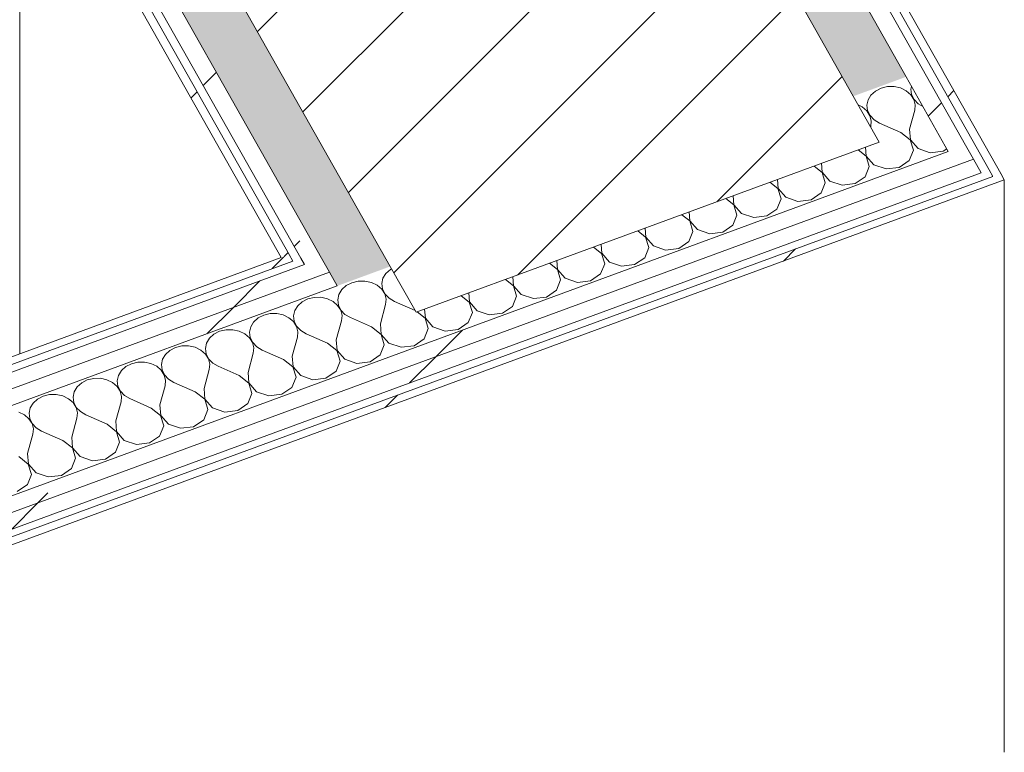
# Model space of a CAD drawing. Header units: millimetres. Extents: x -8337 to 19291, y 9509 to 21675.
# Tile 3 of 163: x -6317 to -5599, y 9509 to 10043. Entities that reach past the tile are written whole.
import ezdxf

# ---------------------------------------------------------------- set-up
doc = ezdxf.new("R2010")
doc.units = ezdxf.units.MM
doc.header["$MEASUREMENT"] = 0
doc.linetypes.add('Wipeout_Contour', pattern=[1000, 0, -1000])
doc.layers.add('10_ESTR_Pilars', color=7, linetype='Continuous')
doc.layers.add('Nuevo_08_E_Envans secs', color=7, linetype='Continuous')
for name, color, linetype, lineweight in [('10_ESTR_Pilars_Pluma_Nº__28', 7, 'Continuous', 20), ('10_ESTR_Pilars_Pluma_Nº__42', 8, 'Continuous', 25), ('Nuevo_08_E_Envans secs_Pluma_Nº__1', 7, 'Continuous', 5), ('Nuevo_08_E_Envans secs_Pluma_Nº__47', 7, 'Continuous', 20)]:
    doc.layers.add(name, color=color, linetype=linetype, lineweight=lineweight)
for name, color, linetype, lineweight, true_color in [('Nuevo_08_E_Envans secs_Pluma_Nº__102', 7, 'Continuous', 5, 0xcccccc), ('Nuevo_08_E_Envans secs_Pluma_Nº__171', 171, 'Continuous', 13, 0xaaaaff), ('Nuevo_08_E_Envans secs_Pluma_Nº__177', 7, 'Continuous', 15, 0xf7e046)]:
    doc.layers.add(name, color=color, linetype=linetype, lineweight=lineweight, true_color=true_color)
pattern_1 = [(45, (0, 0), (-183.848, 183.848), [195, -65]), (45, (7e-14, 183.85), (-183.848, 183.848), [195, -65])]

# ---------------------------------------------------------------- blocks, each defined once
blk = doc.blocks.new('Elem Sección_18_1')
at = {"color": 254, "linetype": 'Wipeout_Contour', "lineweight": 0, "ltscale": 46797.418966}
blk.add_wipeout([(-6225.9, 10180.14), (-6027.88, 9829.87), (-5689.89, 9954.09), (-5887.91, 10304.37)], dxfattribs=at).dxf.layer = '10_ESTR_Pilars'
at = {"layer": '10_ESTR_Pilars_Pluma_Nº__42', "linetype": 'Continuous', "lineweight": 25}
h = blk.add_hatch(dxfattribs=at)
h.set_pattern_fill('00_GCT_trama_45º_e1_400__05', color=8, style=0, pattern_type=2)
h.set_pattern_definition([(45, (0, 0), (-45.96194, 45.96194), [])])
h.paths.add_polyline_path([(-6225.9, 10180.14), (-6027.88, 9829.87), (-5689.89, 9954.09), (-5887.91, 10304.37)])
at = {"layer": '10_ESTR_Pilars_Pluma_Nº__28', "color": 7, "linetype": 'Continuous', "lineweight": 20}
for p, q in [((-5887.91, 10304.37), (-6225.9, 10180.14)), ((-5689.89, 9954.09), (-6027.88, 9829.87))]:
    blk.add_line(p, q, dxfattribs=at)
at = {"layer": '10_ESTR_Pilars_Pluma_Nº__28', "color": 7, "linetype": 'Continuous', "lineweight": 20, "flags": 128}
for points in [[(-5887.91, 10304.37), (-5708.81, 9987.56), (-5689.89, 9954.09)], [(-6225.9, 10180.14), (-6046.8, 9863.34), (-6027.88, 9829.87)]]:
    blk.add_lwpolyline(points, dxfattribs=at)
blk = doc.blocks.new('*X175')
at = {"layer": 'Nuevo_08_E_Envans secs_Pluma_Nº__102', "color": 254, "linetype": 'Continuous', "lineweight": 5, "true_color": 0xcccccc}
for p, q in [((-5692.61, 9991.36), (-5695.86, 9988.42)), ((-5688.49, 9993.47), (-5692.61, 9991.36)), ((-5683.81, 9994.59), (-5688.49, 9993.47)), ((-5678.94, 9994.64), (-5683.81, 9994.59)), ((-5674.23, 9993.61), (-5678.94, 9994.64)), ((-5670.04, 9991.59), (-5674.23, 9993.61)), ((-5666.71, 9988.72), (-5670.04, 9991.59)), ((-5666.22, 9994.75), (-5666.64, 9992.84)), ((-5666.64, 9992.84), (-5666.15, 9988.92)), ((-5697.99, 9984.88), (-5698.83, 9981)), ((-5695.86, 9988.42), (-5697.99, 9984.88)), ((-5664.47, 9985.22), (-5666.71, 9988.72)), ((-5666.15, 9988.92), (-5664.34, 9985.27)), ((-5663.5, 9981.36), (-5664.47, 9985.22)), ((-5664.34, 9985.27), (-5661.36, 9982.15)), ((-5702.23, 9979.76), (-5705.22, 9981.2)), ((-5698.9, 9976.89), (-5702.23, 9979.76)), ((-5696.66, 9973.39), (-5698.9, 9976.89)), ((-5698.83, 9981), (-5698.34, 9977.09)), ((-5698.34, 9977.09), (-5696.53, 9973.44)), ((-5667.67, 9963.51), (-5663.88, 9977.44)), ((-5663.88, 9977.44), (-5663.5, 9981.36)), ((-5661.36, 9982.15), (-5657.94, 9980.11)), ((-5695.69, 9969.53), (-5696.66, 9973.39)), ((-5696.53, 9973.44), (-5693.55, 9970.32)), ((-5696.07, 9965.61), (-5695.69, 9969.53)), ((-5693.55, 9970.32), (-5689.63, 9967.98)), ((-5696.18, 9965.22), (-5696.07, 9965.61)), ((-5674.11, 9961.15), (-5689.63, 9967.98)), ((-5667.67, 9963.51), (-5667.08, 9955.74)), ((-5667.21, 9955.69), (-5674.11, 9961.15)), ((-5664.91, 9948.12), (-5667.21, 9955.69)), ((-5667.08, 9955.74), (-5661.51, 9949.37)), ((-5699.4, 9943.86), (-5705.22, 9948.46)), ((-5699.77, 9950.46), (-5699.27, 9943.91)), ((-5667.88, 9940.71), (-5664.91, 9948.12)), ((-5661.51, 9949.37), (-5652.62, 9946.32)), ((-5643.06, 9947.49), (-5640.5, 9949.25)), ((-5697.1, 9936.29), (-5699.4, 9943.86)), ((-5699.27, 9943.91), (-5693.7, 9937.54)), ((-5675.25, 9935.66), (-5667.88, 9940.71)), ((-5652.62, 9946.32), (-5643.06, 9947.49)), ((-5731.59, 9932.03), (-5737.41, 9936.63)), ((-5731.96, 9938.63), (-5731.46, 9932.07)), ((-5700.07, 9928.88), (-5697.1, 9936.29)), ((-5693.7, 9937.54), (-5684.81, 9934.49)), ((-5684.81, 9934.49), (-5675.25, 9935.66)), ((-5764.15, 9926.8), (-5763.65, 9920.24)), ((-5729.29, 9924.46), (-5731.59, 9932.03)), ((-5731.46, 9932.07), (-5725.89, 9925.71)), ((-5707.44, 9923.83), (-5700.07, 9928.88)), ((-5763.78, 9920.2), (-5769.6, 9924.8)), ((-5761.48, 9912.63), (-5763.78, 9920.2)), ((-5763.65, 9920.24), (-5758.08, 9913.88)), ((-5732.26, 9917.04), (-5729.29, 9924.46)), ((-5725.89, 9925.71), (-5717, 9922.66)), ((-5717, 9922.66), (-5707.44, 9923.83)), ((-5795.97, 9908.36), (-5801.78, 9912.97)), ((-5796.34, 9914.97), (-5795.84, 9908.41)), ((-5764.45, 9905.21), (-5761.48, 9912.63)), ((-5758.08, 9913.88), (-5749.19, 9910.82)), ((-5749.19, 9910.82), (-5739.63, 9912)), ((-5739.63, 9912), (-5732.26, 9917.04)), ((-5793.67, 9900.8), (-5795.97, 9908.36)), ((-5795.84, 9908.41), (-5790.27, 9902.05)), ((-5771.82, 9900.17), (-5764.45, 9905.21)), ((-5828.16, 9896.53), (-5833.97, 9901.14)), ((-5828.52, 9903.14), (-5828.03, 9896.58)), ((-5796.64, 9893.38), (-5793.67, 9900.8)), ((-5790.27, 9902.05), (-5781.37, 9898.99)), ((-5781.37, 9898.99), (-5771.82, 9900.17)), ((-5860.71, 9891.31), (-5860.22, 9884.75)), ((-5825.85, 9888.97), (-5828.16, 9896.53)), ((-5828.03, 9896.58), (-5822.46, 9890.22)), ((-5822.46, 9890.22), (-5813.56, 9887.16)), ((-5804.01, 9888.33), (-5796.64, 9893.38)), ((-5860.35, 9884.7), (-5866.16, 9889.31)), ((-5858.04, 9877.14), (-5860.35, 9884.7)), ((-5860.22, 9884.75), (-5854.65, 9878.38)), ((-5828.83, 9881.55), (-5825.85, 9888.97)), ((-5813.56, 9887.16), (-5804.01, 9888.33)), ((-5892.54, 9872.87), (-5898.35, 9877.48)), ((-5892.9, 9879.48), (-5892.41, 9872.92)), ((-5861.02, 9869.72), (-5858.04, 9877.14)), ((-5854.65, 9878.38), (-5845.75, 9875.33)), ((-5845.75, 9875.33), (-5836.2, 9876.5)), ((-5836.2, 9876.5), (-5828.83, 9881.55)), ((-5890.23, 9865.3), (-5892.54, 9872.87)), ((-5892.41, 9872.92), (-5886.83, 9866.55)), ((-5868.39, 9864.67), (-5861.02, 9869.72)), ((-6045.84, 9861.65), (-6046.69, 9861.22)), ((-5924.73, 9861.04), (-5930.54, 9865.64)), ((-5925.09, 9867.65), (-5924.6, 9861.09)), ((-5893.21, 9857.89), (-5890.23, 9865.3)), ((-5886.83, 9866.55), (-5877.94, 9863.5)), ((-5877.94, 9863.5), (-5868.39, 9864.67)), ((-6052.07, 9854.74), (-6052.91, 9850.86)), ((-6049.94, 9858.28), (-6052.07, 9854.74)), ((-6046.69, 9861.22), (-6049.94, 9858.28)), ((-5957.28, 9855.82), (-5956.79, 9849.26)), ((-5922.42, 9853.47), (-5924.73, 9861.04)), ((-5924.6, 9861.09), (-5919.02, 9854.72)), ((-5919.02, 9854.72), (-5910.13, 9851.67)), ((-5900.57, 9852.84), (-5893.21, 9857.89)), ((-6078.88, 9849.38), (-6082.13, 9846.45)), ((-6074.76, 9851.5), (-6078.88, 9849.38)), ((-6070.08, 9852.62), (-6074.76, 9851.5)), ((-6065.21, 9852.67), (-6070.08, 9852.62)), ((-6060.5, 9851.64), (-6065.21, 9852.67)), ((-6056.31, 9849.61), (-6060.5, 9851.64)), ((-6052.98, 9846.74), (-6056.31, 9849.61)), ((-6052.91, 9850.86), (-6052.42, 9846.95)), ((-6052.42, 9846.95), (-6050.61, 9843.3)), ((-5956.92, 9849.21), (-5962.73, 9853.81)), ((-5954.61, 9841.64), (-5956.92, 9849.21)), ((-5956.79, 9849.26), (-5951.21, 9842.89)), ((-5925.4, 9846.06), (-5922.42, 9853.47)), ((-5910.13, 9851.67), (-5900.57, 9852.84)), ((-6102.27, 9840.79), (-6106.95, 9839.66)), ((-6097.39, 9840.84), (-6102.27, 9840.79)), ((-6092.68, 9839.81), (-6097.39, 9840.84)), ((-6088.5, 9837.78), (-6092.68, 9839.81)), ((-6084.26, 9842.91), (-6085.1, 9839.03)), ((-6082.13, 9846.45), (-6084.26, 9842.91)), ((-6050.74, 9843.25), (-6052.98, 9846.74)), ((-6049.77, 9839.39), (-6050.74, 9843.25)), ((-6050.61, 9843.3), (-6047.63, 9840.18)), ((-6047.63, 9840.18), (-6043.71, 9837.84)), ((-5989.11, 9837.38), (-5994.92, 9841.98)), ((-5989.47, 9843.98), (-5988.98, 9837.43)), ((-5957.59, 9834.23), (-5954.61, 9841.64)), ((-5951.21, 9842.89), (-5942.32, 9839.84)), ((-5942.32, 9839.84), (-5932.76, 9841.01)), ((-5932.76, 9841.01), (-5925.4, 9846.06)), ((-6114.32, 9834.62), (-6116.45, 9831.08)), ((-6111.07, 9837.55), (-6114.32, 9834.62)), ((-6106.95, 9839.66), (-6111.07, 9837.55)), ((-6085.17, 9834.91), (-6088.5, 9837.78)), ((-6082.93, 9831.42), (-6085.17, 9834.91)), ((-6085.1, 9839.03), (-6084.6, 9835.12)), ((-6084.6, 9835.12), (-6082.8, 9831.47)), ((-6053.94, 9821.54), (-6050.15, 9835.47)), ((-6050.15, 9835.47), (-6049.77, 9839.39)), ((-6028.63, 9831.2), (-6043.71, 9837.84)), ((-5986.8, 9829.81), (-5989.11, 9837.38)), ((-5988.98, 9837.43), (-5983.4, 9831.06)), ((-5964.95, 9829.18), (-5957.59, 9834.23)), ((-6143.26, 9825.72), (-6146.51, 9822.79)), ((-6139.14, 9827.83), (-6143.26, 9825.72)), ((-6134.46, 9828.96), (-6139.14, 9827.83)), ((-6129.58, 9829.01), (-6134.46, 9828.96)), ((-6124.87, 9827.98), (-6129.58, 9829.01)), ((-6120.69, 9825.95), (-6124.87, 9827.98)), ((-6117.35, 9823.08), (-6120.69, 9825.95)), ((-6116.45, 9831.08), (-6117.29, 9827.2)), ((-6117.29, 9827.2), (-6116.79, 9823.29)), ((-6081.96, 9827.56), (-6082.93, 9831.42)), ((-6082.8, 9831.47), (-6079.82, 9828.35)), ((-6082.34, 9823.64), (-6081.96, 9827.56)), ((-6079.82, 9828.35), (-6075.9, 9826.01)), ((-6060.38, 9819.18), (-6075.9, 9826.01)), ((-6021.29, 9825.55), (-6027.11, 9830.15)), ((-6021.66, 9832.15), (-6021.16, 9825.6)), ((-6018.99, 9817.98), (-6021.29, 9825.55)), ((-6021.16, 9825.6), (-6015.59, 9819.23)), ((-5989.78, 9822.4), (-5986.8, 9829.81)), ((-5983.4, 9831.06), (-5974.51, 9828.01)), ((-5974.51, 9828.01), (-5964.95, 9829.18)), ((-6148.63, 9819.25), (-6149.48, 9815.37)), ((-6146.51, 9822.79), (-6148.63, 9819.25)), ((-6115.12, 9819.59), (-6117.35, 9823.08)), ((-6116.79, 9823.29), (-6114.99, 9819.63)), ((-6114.15, 9815.73), (-6115.12, 9819.59)), ((-6114.99, 9819.63), (-6112.01, 9816.52)), ((-6086.13, 9809.71), (-6082.34, 9823.64)), ((-6053.48, 9813.72), (-6060.38, 9819.18)), ((-6053.94, 9821.54), (-6053.35, 9813.76)), ((-6015.59, 9819.23), (-6006.7, 9816.18)), ((-5997.14, 9817.35), (-5989.78, 9822.4)), ((-6175.45, 9813.89), (-6178.7, 9810.95)), ((-6171.33, 9816), (-6175.45, 9813.89)), ((-6166.65, 9817.13), (-6171.33, 9816)), ((-6161.77, 9817.17), (-6166.65, 9817.13)), ((-6157.06, 9816.15), (-6161.77, 9817.17)), ((-6152.88, 9814.12), (-6157.06, 9816.15)), ((-6149.54, 9811.25), (-6152.88, 9814.12)), ((-6147.31, 9807.76), (-6149.54, 9811.25)), ((-6149.48, 9815.37), (-6148.98, 9811.46)), ((-6148.98, 9811.46), (-6147.18, 9807.8)), ((-6118.32, 9797.88), (-6114.53, 9811.81)), ((-6114.53, 9811.81), (-6114.15, 9815.73)), ((-6112.01, 9816.52), (-6108.09, 9814.17)), ((-6092.57, 9807.35), (-6108.09, 9814.17)), ((-6051.18, 9806.15), (-6053.48, 9813.72)), ((-6053.35, 9813.76), (-6047.78, 9807.4)), ((-6021.96, 9810.57), (-6018.99, 9817.98)), ((-6006.7, 9816.18), (-5997.14, 9817.35)), ((-6203.52, 9804.17), (-6207.64, 9802.06)), ((-6198.84, 9805.29), (-6203.52, 9804.17)), ((-6193.96, 9805.34), (-6198.84, 9805.29)), ((-6189.25, 9804.32), (-6193.96, 9805.34)), ((-6185.07, 9802.29), (-6189.25, 9804.32)), ((-6180.82, 9807.41), (-6181.67, 9803.54)), ((-6178.7, 9810.95), (-6180.82, 9807.41)), ((-6146.34, 9803.9), (-6147.31, 9807.76)), ((-6147.18, 9807.8), (-6144.2, 9804.69)), ((-6146.72, 9799.98), (-6146.34, 9803.9)), ((-6144.2, 9804.69), (-6140.28, 9802.34)), ((-6085.67, 9801.89), (-6092.57, 9807.35)), ((-6086.13, 9809.71), (-6085.54, 9801.93)), ((-6054.15, 9798.73), (-6051.18, 9806.15)), ((-6047.78, 9807.4), (-6038.89, 9804.35)), ((-6038.89, 9804.35), (-6029.33, 9805.52)), ((-6029.33, 9805.52), (-6021.96, 9810.57)), ((-6210.88, 9799.12), (-6213.01, 9795.58)), ((-6207.64, 9802.06), (-6210.88, 9799.12)), ((-6181.73, 9799.42), (-6185.07, 9802.29)), ((-6179.5, 9795.92), (-6181.73, 9799.42)), ((-6181.67, 9803.54), (-6181.17, 9799.63)), ((-6181.17, 9799.63), (-6179.37, 9795.97)), ((-6150.51, 9786.05), (-6146.72, 9799.98)), ((-6124.76, 9795.51), (-6140.28, 9802.34)), ((-6118.32, 9797.88), (-6117.73, 9790.1)), ((-6083.37, 9794.32), (-6085.67, 9801.89)), ((-6085.54, 9801.93), (-6079.97, 9795.57)), ((-6061.52, 9793.69), (-6054.15, 9798.73)), ((-6239.83, 9790.23), (-6243.07, 9787.29)), ((-6235.71, 9792.34), (-6239.83, 9790.23)), ((-6231.03, 9793.46), (-6235.71, 9792.34)), ((-6226.15, 9793.51), (-6231.03, 9793.46)), ((-6221.44, 9792.49), (-6226.15, 9793.51)), ((-6217.26, 9790.46), (-6221.44, 9792.49)), ((-6213.92, 9787.59), (-6217.26, 9790.46)), ((-6213.01, 9795.58), (-6213.86, 9791.71)), ((-6213.86, 9791.71), (-6213.36, 9787.8)), ((-6178.53, 9792.07), (-6179.5, 9795.92)), ((-6179.37, 9795.97), (-6176.39, 9792.86)), ((-6178.91, 9788.15), (-6178.53, 9792.07)), ((-6176.39, 9792.86), (-6172.47, 9790.51)), ((-6156.95, 9783.68), (-6172.47, 9790.51)), ((-6117.86, 9790.06), (-6124.76, 9795.51)), ((-6115.56, 9782.49), (-6117.86, 9790.06)), ((-6117.73, 9790.1), (-6112.16, 9783.74)), ((-6086.34, 9786.9), (-6083.37, 9794.32)), ((-6079.97, 9795.57), (-6071.08, 9792.51)), ((-6071.08, 9792.51), (-6061.52, 9793.69)), ((-6245.2, 9783.75), (-6246.05, 9779.88)), ((-6243.07, 9787.29), (-6245.2, 9783.75)), ((-6211.69, 9784.09), (-6213.92, 9787.59)), ((-6213.36, 9787.8), (-6211.56, 9784.14)), ((-6210.72, 9780.24), (-6211.69, 9784.09)), ((-6211.56, 9784.14), (-6208.58, 9781.02)), ((-6182.7, 9774.22), (-6178.91, 9788.15)), ((-6150.05, 9778.22), (-6156.95, 9783.68)), ((-6150.51, 9786.05), (-6149.92, 9778.27)), ((-6118.53, 9775.07), (-6115.56, 9782.49)), ((-6112.16, 9783.74), (-6103.27, 9780.68)), ((-6093.71, 9781.86), (-6086.34, 9786.9)), ((-6275.26, 9775.46), (-6277.39, 9771.92)), ((-6272.02, 9778.4), (-6275.26, 9775.46)), ((-6267.9, 9780.51), (-6272.02, 9778.4)), ((-6263.22, 9781.63), (-6267.9, 9780.51)), ((-6258.34, 9781.68), (-6263.22, 9781.63)), ((-6253.63, 9780.65), (-6258.34, 9781.68)), ((-6249.45, 9778.63), (-6253.63, 9780.65)), ((-6246.11, 9775.76), (-6249.45, 9778.63)), ((-6243.87, 9772.26), (-6246.11, 9775.76)), ((-6246.05, 9779.88), (-6245.55, 9775.96)), ((-6245.55, 9775.96), (-6243.74, 9772.31)), ((-6214.89, 9762.39), (-6211.1, 9776.32)), ((-6211.1, 9776.32), (-6210.72, 9780.24)), ((-6208.58, 9781.02), (-6204.66, 9778.68)), ((-6189.14, 9771.85), (-6204.66, 9778.68)), ((-6147.75, 9770.66), (-6150.05, 9778.22)), ((-6149.92, 9778.27), (-6144.35, 9771.91)), ((-6125.9, 9770.03), (-6118.53, 9775.07)), ((-6103.27, 9780.68), (-6093.71, 9781.86)), ((-6300.09, 9768.68), (-6304.21, 9766.57)), ((-6295.41, 9769.8), (-6300.09, 9768.68)), ((-6290.53, 9769.85), (-6295.41, 9769.8)), ((-6285.82, 9768.82), (-6290.53, 9769.85)), ((-6281.64, 9766.8), (-6285.82, 9768.82)), ((-6277.39, 9771.92), (-6278.24, 9768.05)), ((-6278.24, 9768.05), (-6277.74, 9764.13)), ((-6242.91, 9768.41), (-6243.87, 9772.26)), ((-6243.74, 9772.31), (-6240.77, 9769.19)), ((-6243.29, 9764.48), (-6242.91, 9768.41)), ((-6240.77, 9769.19), (-6236.85, 9766.85)), ((-6182.24, 9766.39), (-6189.14, 9771.85)), ((-6182.7, 9774.22), (-6182.11, 9766.44)), ((-6150.72, 9763.24), (-6147.75, 9770.66)), ((-6144.35, 9771.91), (-6135.46, 9768.85)), ((-6135.46, 9768.85), (-6125.9, 9770.03)), ((-6307.45, 9763.63), (-6309.58, 9760.09)), ((-6304.21, 9766.57), (-6307.45, 9763.63)), ((-6278.3, 9763.93), (-6281.64, 9766.8)), ((-6276.06, 9760.43), (-6278.3, 9763.93)), ((-6277.74, 9764.13), (-6275.93, 9760.48)), ((-6247.08, 9750.56), (-6243.29, 9764.48)), ((-6221.32, 9760.02), (-6236.85, 9766.85)), ((-6214.89, 9762.39), (-6214.3, 9754.61)), ((-6179.94, 9758.83), (-6182.24, 9766.39)), ((-6182.11, 9766.44), (-6176.54, 9760.07)), ((-6158.09, 9758.19), (-6150.72, 9763.24)), ((-6313.83, 9754.97), (-6318.01, 9756.99)), ((-6310.49, 9752.1), (-6313.83, 9754.97)), ((-6309.58, 9760.09), (-6310.43, 9756.22)), ((-6310.43, 9756.22), (-6309.93, 9752.3)), ((-6275.1, 9756.58), (-6276.06, 9760.43)), ((-6275.93, 9760.48), (-6272.96, 9757.36)), ((-6275.48, 9752.65), (-6275.1, 9756.58)), ((-6272.96, 9757.36), (-6269.04, 9755.02)), ((-6253.51, 9748.19), (-6269.04, 9755.02)), ((-6214.43, 9754.56), (-6221.32, 9760.02)), ((-6212.12, 9746.99), (-6214.43, 9754.56)), ((-6214.3, 9754.61), (-6208.73, 9748.24)), ((-6182.91, 9751.41), (-6179.94, 9758.83)), ((-6176.54, 9760.07), (-6167.64, 9757.02)), ((-6167.64, 9757.02), (-6158.09, 9758.19)), ((-6308.25, 9748.6), (-6310.49, 9752.1)), ((-6309.93, 9752.3), (-6308.12, 9748.65)), ((-6307.29, 9744.75), (-6308.25, 9748.6)), ((-6308.12, 9748.65), (-6305.15, 9745.53)), ((-6279.27, 9738.73), (-6275.48, 9752.65)), ((-6246.62, 9742.73), (-6253.51, 9748.19)), ((-6247.08, 9750.56), (-6246.49, 9742.78)), ((-6215.1, 9739.58), (-6212.12, 9746.99)), ((-6208.73, 9748.24), (-6199.83, 9745.19)), ((-6199.83, 9745.19), (-6190.28, 9746.36)), ((-6190.28, 9746.36), (-6182.91, 9751.41)), ((-6311.45, 9726.9), (-6307.67, 9740.82)), ((-6307.67, 9740.82), (-6307.29, 9744.75)), ((-6305.15, 9745.53), (-6301.23, 9743.19)), ((-6285.7, 9736.36), (-6301.23, 9743.19)), ((-6244.31, 9735.16), (-6246.62, 9742.73)), ((-6246.49, 9742.78), (-6240.92, 9736.41)), ((-6222.47, 9734.53), (-6215.1, 9739.58)), ((-6278.81, 9730.9), (-6285.7, 9736.36)), ((-6279.27, 9738.73), (-6278.68, 9730.95)), ((-6247.29, 9727.75), (-6244.31, 9735.16)), ((-6240.92, 9736.41), (-6232.02, 9733.36)), ((-6232.02, 9733.36), (-6222.47, 9734.53)), ((-6311.45, 9726.9), (-6310.87, 9719.12)), ((-6276.5, 9723.33), (-6278.81, 9730.9)), ((-6278.68, 9730.95), (-6273.1, 9724.58)), ((-6254.66, 9722.7), (-6247.29, 9727.75)), ((-6311, 9719.07), (-6317.89, 9724.53)), ((-6308.69, 9711.5), (-6311, 9719.07)), ((-6310.87, 9719.12), (-6305.29, 9712.75)), ((-6279.48, 9715.92), (-6276.5, 9723.33)), ((-6273.1, 9724.58), (-6264.21, 9721.53)), ((-6264.21, 9721.53), (-6254.66, 9722.7)), ((-6311.67, 9704.09), (-6308.69, 9711.5)), ((-6305.29, 9712.75), (-6296.4, 9709.7)), ((-6296.4, 9709.7), (-6286.84, 9710.87)), ((-6286.84, 9710.87), (-6279.48, 9715.92)), ((-6319.03, 9699.04), (-6311.67, 9704.09))]:
    blk.add_line(p, q, dxfattribs=at)
blk = doc.blocks.new('Elem Sección_134_1')
at = {"layer": 'Nuevo_08_E_Envans secs', "lineweight": 0}
blk.add_blockref('*X175', (0, 0), dxfattribs=at)
at = {"color": 254, "linetype": 'Wipeout_Contour', "lineweight": 0, "ltscale": 46960.776912}
blk.add_wipeout([(-7093.55, 9508.7), (-6117.86, 9867.31), (-6120.5, 9871.98), (-7108.9, 9508.7)], dxfattribs=at).dxf.layer = 'Nuevo_08_E_Envans secs'
at = {"layer": 'Nuevo_08_E_Envans secs_Pluma_Nº__171', "linetype": 'Continuous', "lineweight": 13, "true_color": 0xaaaaff}
h = blk.add_hatch(dxfattribs=at)
h.set_pattern_fill('Panellat_HPL_0001', color=161, style=0, pattern_type=2)
h.set_pattern_definition(pattern_1)
h.paths.add_polyline_path([(-7093.55, 9508.7), (-6117.86, 9867.31), (-6120.5, 9871.98), (-7108.9, 9508.7)])
at = {"color": 254, "linetype": 'Wipeout_Contour', "lineweight": 0, "ltscale": 46189.974752}
blk.add_wipeout([(-6766.14, 9508.7), (-5615.39, 9931.65), (-5621.11, 9941.77), (-6799.4, 9508.7)], dxfattribs=at).dxf.layer = 'Nuevo_08_E_Envans secs'
at = {"layer": 'Nuevo_08_E_Envans secs_Pluma_Nº__177', "linetype": 'Continuous', "lineweight": 15, "true_color": 0xf7e046}
h = blk.add_hatch(dxfattribs=at)
h.set_pattern_fill('Panellat_HPL_0001', color=53, style=0, pattern_type=2)
h.set_pattern_definition(pattern_1)
h.paths.add_polyline_path([(-6766.14, 9508.7), (-5615.39, 9931.65), (-5621.11, 9941.77), (-6799.4, 9508.7)])
at = {"color": 254, "linetype": 'Wipeout_Contour', "lineweight": 0, "ltscale": 57687.207197}
blk.add_wipeout([(-5621.11, 9941.77), (-5626.83, 9951.89), (-5639.38, 9947.27), (-6832.65, 9508.7), (-6799.4, 9508.7)], dxfattribs=at).dxf.layer = 'Nuevo_08_E_Envans secs'
at = {"layer": 'Nuevo_08_E_Envans secs_Pluma_Nº__177', "linetype": 'Continuous', "lineweight": 15, "true_color": 0xf7e046}
h = blk.add_hatch(dxfattribs=at)
h.set_pattern_fill('Panellat_HPL_0001', color=53, style=0, pattern_type=2)
h.set_pattern_definition(pattern_1)
h.paths.add_polyline_path([(-5621.11, 9941.77), (-5626.83, 9951.89), (-5639.38, 9947.27), (-6832.65, 9508.7), (-6799.4, 9508.7)])
at = {"color": 254, "linetype": 'Wipeout_Contour', "lineweight": 0, "ltscale": 46815.062659}
blk.add_wipeout([(-7044.95, 9508.7), (-7011.7, 9508.7), (-6085.43, 9849.14), (-6091.15, 9859.26)], dxfattribs=at).dxf.layer = 'Nuevo_08_E_Envans secs'
at = {"layer": 'Nuevo_08_E_Envans secs_Pluma_Nº__177', "linetype": 'Continuous', "lineweight": 15, "true_color": 0xf7e046}
h = blk.add_hatch(dxfattribs=at)
h.set_pattern_fill('Panellat_HPL_0001', color=53, style=0, pattern_type=2)
h.set_pattern_definition(pattern_1)
h.paths.add_polyline_path([(-7044.95, 9508.7), (-7011.7, 9508.7), (-6085.43, 9849.14), (-6091.15, 9859.26)])
at = {"color": 254, "linetype": 'Wipeout_Contour', "lineweight": 0, "ltscale": 46877.884133}
blk.add_wipeout([(-6091.15, 9859.26), (-6096.87, 9869.38), (-7078.2, 9508.7), (-7044.95, 9508.7)], dxfattribs=at).dxf.layer = 'Nuevo_08_E_Envans secs'
at = {"layer": 'Nuevo_08_E_Envans secs_Pluma_Nº__177', "linetype": 'Continuous', "lineweight": 15, "true_color": 0xf7e046}
h = blk.add_hatch(dxfattribs=at)
h.set_pattern_fill('Panellat_HPL_0001', color=53, style=0, pattern_type=2)
h.set_pattern_definition(pattern_1)
h.paths.add_polyline_path([(-6091.15, 9859.26), (-6096.87, 9869.38), (-7078.2, 9508.7), (-7044.95, 9508.7)])
at = {"color": 254, "linetype": 'Wipeout_Contour', "lineweight": 0, "ltscale": 46112.309408}
blk.add_wipeout([(-6735.45, 9508.7), (-5598.52, 9926.57), (-5601.16, 9931.24), (-6750.8, 9508.7)], dxfattribs=at).dxf.layer = 'Nuevo_08_E_Envans secs'
at = {"layer": 'Nuevo_08_E_Envans secs_Pluma_Nº__171', "linetype": 'Continuous', "lineweight": 13, "true_color": 0xaaaaff}
h = blk.add_hatch(dxfattribs=at)
h.set_pattern_fill('Panellat_HPL_0001', color=161, style=0, pattern_type=2)
h.set_pattern_definition(pattern_1)
h.paths.add_polyline_path([(-6735.45, 9508.7), (-5598.52, 9926.57), (-5601.16, 9931.24), (-6750.8, 9508.7)])
at = {"layer": 'Nuevo_08_E_Envans secs_Pluma_Nº__1', "color": 7, "linetype": 'Continuous', "lineweight": 5}
for p, q in [((-5639.38, 9947.27), (-6832.65, 9508.7)), ((-5621.11, 9941.77), (-6799.4, 9508.7)), ((-5615.39, 9931.65), (-6766.14, 9508.7)), ((-5606.95, 9929.11), (-6750.8, 9508.7)), ((-5598.52, 9926.57), (-6735.45, 9508.7)), ((-5601.16, 9931.24), (-5598.52, 9926.57)), ((-6126.29, 9869.85), (-7108.9, 9508.7)), ((-6117.86, 9867.31), (-7093.55, 9508.7)), ((-6109.42, 9864.77), (-7078.2, 9508.7)), ((-6091.15, 9859.26), (-7044.95, 9508.7)), ((-6085.43, 9849.14), (-7011.7, 9508.7))]:
    blk.add_line(p, q, dxfattribs=at)
at = {"layer": 'Nuevo_08_E_Envans secs_Pluma_Nº__47', "color": 7, "linetype": 'Continuous', "lineweight": 20}
blk.add_line((-5598.52, 9508.7), (-5598.52, 9926.57), dxfattribs=at)
blk = doc.blocks.new('*X177')
at = {"layer": 'Nuevo_08_E_Envans secs_Pluma_Nº__102', "linetype": 'Continuous', "lineweight": 5, "true_color": 0xcccccc}
blk.add_hatch(color=254, dxfattribs=at).paths.add_polyline_path([(-5866.89, 10349.7), (-5905.51, 10335.5), (-5708.81, 9987.56), (-5670.19, 10001.76)])
blk = doc.blocks.new('Elem Sección_135_1')
at = {"layer": 'Nuevo_08_E_Envans secs', "lineweight": 0}
blk.add_blockref('*X177', (0, 0), dxfattribs=at)
at = {"color": 254, "linetype": 'Wipeout_Contour', "lineweight": 0, "ltscale": 70076.1785}
blk.add_wipeout([(-5670.19, 10001.76), (-5639.38, 9947.27), (-5626.83, 9951.89), (-5860.05, 10364.44), (-5872.61, 10359.82), (-5866.89, 10349.7)], dxfattribs=at).dxf.layer = 'Nuevo_08_E_Envans secs'
at = {"layer": 'Nuevo_08_E_Envans secs_Pluma_Nº__177', "linetype": 'Continuous', "lineweight": 15, "true_color": 0xf7e046}
h = blk.add_hatch(dxfattribs=at)
h.set_pattern_fill('Panellat_HPL_0001', color=53, style=0, pattern_type=2)
h.set_pattern_definition(pattern_1)
h.paths.add_polyline_path([(-5670.19, 10001.76), (-5639.38, 9947.27), (-5626.83, 9951.89), (-5860.05, 10364.44), (-5872.61, 10359.82), (-5866.89, 10349.7)])
at = {"color": 254, "linetype": 'Wipeout_Contour', "lineweight": 0, "ltscale": 46635.944815}
blk.add_wipeout([(-5606.95, 9929.11), (-5601.16, 9931.24), (-5853.75, 10378.03), (-5859.54, 10375.91)], dxfattribs=at).dxf.layer = 'Nuevo_08_E_Envans secs'
at = {"layer": 'Nuevo_08_E_Envans secs_Pluma_Nº__171', "linetype": 'Continuous', "lineweight": 13, "true_color": 0xaaaaff}
h = blk.add_hatch(dxfattribs=at)
h.set_pattern_fill('Panellat_HPL_0001', color=161, style=0, pattern_type=2)
h.set_pattern_definition(pattern_1)
h.paths.add_polyline_path([(-5606.95, 9929.11), (-5601.16, 9931.24), (-5853.75, 10378.03), (-5859.54, 10375.91)])
at = {"layer": 'Nuevo_08_E_Envans secs_Pluma_Nº__1', "color": 7, "linetype": 'Continuous', "lineweight": 5}
for q in [(-5859.54, 10375.91), (-5601.16, 9931.24)]:
    blk.add_line((-5853.75, 10378.03), q, dxfattribs=at)
at = {"layer": 'Nuevo_08_E_Envans secs_Pluma_Nº__1', "color": 7, "linetype": 'Continuous', "lineweight": 5, "flags": 128}
for points in [[(-5860.05, 10364.44), (-5626.83, 9951.89), (-5621.11, 9941.77), (-5615.39, 9931.65)], [(-5856.9, 10371.24), (-5609.59, 9933.78), (-5606.95, 9929.11)], [(-5866.89, 10349.7), (-5670.19, 10001.76), (-5639.38, 9947.27)]]:
    blk.add_lwpolyline(points, dxfattribs=at)
blk = doc.blocks.new('Elem Sección_136_1')
at = {"layer": 'Nuevo_08_E_Envans secs_Pluma_Nº__47', "color": 7, "linetype": 'Continuous', "lineweight": 20}
blk.add_line((-6317.27, 9799.65), (-6317.27, 10207.67), dxfattribs=at)
blk = doc.blocks.new('*X181')
at = {"layer": 'Nuevo_08_E_Envans secs_Pluma_Nº__102', "linetype": 'Continuous', "lineweight": 5, "true_color": 0xcccccc}
blk.add_hatch(color=254, dxfattribs=at).paths.add_polyline_path([(-6225.9, 10180.14), (-6264.53, 10165.95), (-6096.87, 9869.38), (-6085.43, 9849.14), (-6046.8, 9863.34)])
blk = doc.blocks.new('Elem Sección_137_1')
at = {"layer": 'Nuevo_08_E_Envans secs', "lineweight": 0}
blk.add_blockref('*X181', (0, 0), dxfattribs=at)
at = {"color": 254, "linetype": 'Wipeout_Contour', "lineweight": 0, "ltscale": 59101.82347}
blk.add_wipeout([(-6294.68, 10192.47), (-6109.42, 9864.77), (-6096.87, 9869.38), (-6264.53, 10165.95), (-6282.13, 10197.08)], dxfattribs=at).dxf.layer = 'Nuevo_08_E_Envans secs'
at = {"layer": 'Nuevo_08_E_Envans secs_Pluma_Nº__177', "linetype": 'Continuous', "lineweight": 15, "true_color": 0xf7e046}
h = blk.add_hatch(dxfattribs=at)
h.set_pattern_fill('Panellat_HPL_0001', color=53, style=0, pattern_type=2)
h.set_pattern_definition(pattern_1)
h.paths.add_polyline_path([(-6294.68, 10192.47), (-6109.42, 9864.77), (-6096.87, 9869.38), (-6264.53, 10165.95), (-6282.13, 10197.08)])
at = {"color": 254, "linetype": 'Wipeout_Contour', "lineweight": 0, "ltscale": 47228.692598}
blk.add_wipeout([(-6126.29, 9869.85), (-6120.5, 9871.98), (-6308.84, 10205.13), (-6314.63, 10203)], dxfattribs=at).dxf.layer = 'Nuevo_08_E_Envans secs'
at = {"layer": 'Nuevo_08_E_Envans secs_Pluma_Nº__171', "linetype": 'Continuous', "lineweight": 13, "true_color": 0xaaaaff}
h = blk.add_hatch(dxfattribs=at)
h.set_pattern_fill('Panellat_HPL_0001', color=161, style=0, pattern_type=2)
h.set_pattern_definition(pattern_1)
h.paths.add_polyline_path([(-6126.29, 9869.85), (-6120.5, 9871.98), (-6308.84, 10205.13), (-6314.63, 10203)])
at = {"layer": 'Nuevo_08_E_Envans secs_Pluma_Nº__1', "color": 7, "linetype": 'Continuous', "lineweight": 5}
blk.add_line((-6314.63, 10203), (-6126.29, 9869.85), dxfattribs=at)
at = {"layer": 'Nuevo_08_E_Envans secs_Pluma_Nº__1', "color": 7, "linetype": 'Continuous', "lineweight": 5, "flags": 128}
for points in [[(-6308.84, 10205.13), (-6306.2, 10200.46), (-6120.5, 9871.98), (-6117.86, 9867.31)], [(-6300.4, 10202.59), (-6294.68, 10192.47), (-6112.06, 9869.44), (-6109.42, 9864.77)], [(-6282.13, 10197.08), (-6264.53, 10165.95), (-6096.87, 9869.38), (-6091.15, 9859.26), (-6085.43, 9849.14)]]:
    blk.add_lwpolyline(points, dxfattribs=at)

msp = doc.modelspace()

# ---------------------------------------------------------------- block references
at = {"layer": '10_ESTR_Pilars', "lineweight": 0}
msp.add_blockref('Elem Sección_18_1', (0, 0), dxfattribs=at)

# ---------------------------------------------------------------- next in the draw order: block references
at = {"layer": 'Nuevo_08_E_Envans secs', "lineweight": 0}
msp.add_blockref('Elem Sección_134_1', (0, 0), dxfattribs=at)

# ---------------------------------------------------------------- next in the draw order: block references
msp.add_blockref('Elem Sección_135_1', (0, 0), dxfattribs=at)

# ---------------------------------------------------------------- next in the draw order: block references
msp.add_blockref('Elem Sección_136_1', (0, 0), dxfattribs=at)

# ---------------------------------------------------------------- next in the draw order: block references
msp.add_blockref('Elem Sección_137_1', (0, 0), dxfattribs=at)

doc.saveas('drawing.dxf')
